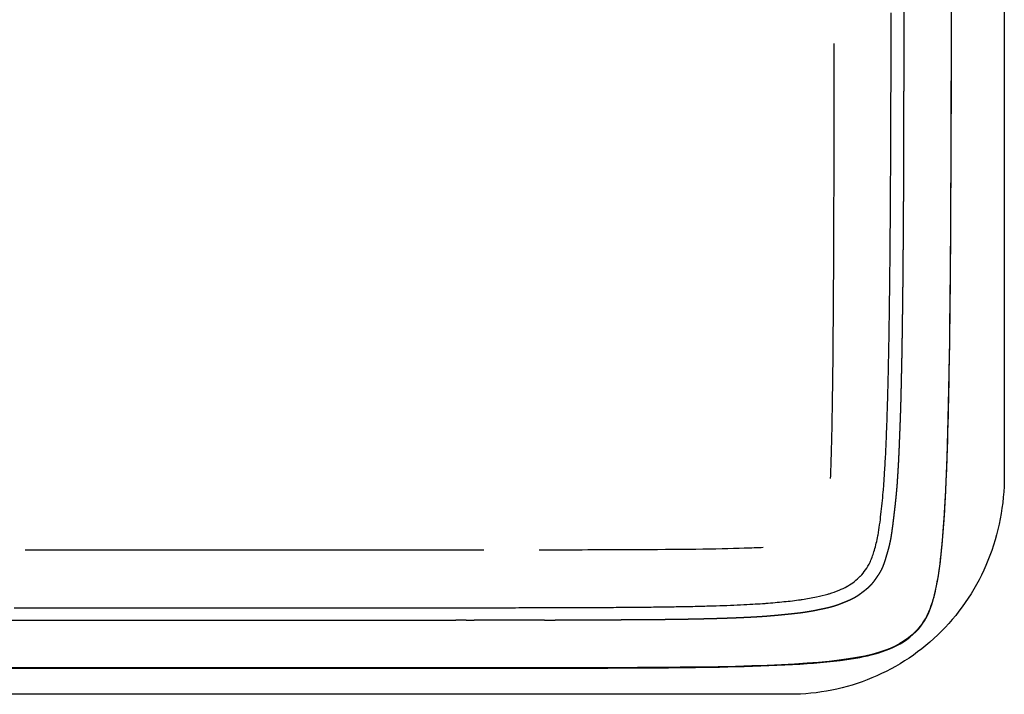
# Model space of a CAD drawing. Header units: millimetres. Extents: x -429 to 783, y -778 to 171.
# Tile 45 of 219: x 296 to 319, y -576 to -560. Entities that reach past the tile are written whole.
import ezdxf

# ---------------------------------------------------------------- set-up
doc = ezdxf.new("R2010")
doc.units = ezdxf.units.MM
doc.layers.get('0').update_dxf_attribs({"true_color": 0x000000})

msp = doc.modelspace()

# ---------------------------------------------------------------- linework, layer by layer
at = {"linetype": 'Continuous', "lineweight": -3}
for points, degree, knots in [([(318.88, -456.167), (318.88, -460.62), (318.88, -465.074), (318.88, -469.527), (318.88, -471.945), (318.88, -474.363), (318.88, -476.781), (318.88, -479.199), (318.88, -481.617), (318.88, -484.035), (318.88, -486.453), (318.88, -488.871), (318.88, -491.289), (318.88, -492.498), (318.88, -493.707), (318.88, -494.916), (318.88, -496.125), (318.88, -497.334), (318.88, -498.543), (318.88, -499.752), (318.88, -500.961), (318.88, -502.17), (318.88, -503.379), (318.88, -504.588), (318.88, -505.797), (318.88, -508.215), (318.88, -510.633), (318.88, -513.051), (318.88, -514.26), (318.88, -515.469), (318.88, -516.678), (318.88, -517.887), (318.88, -519.096), (318.88, -520.305), (318.88, -522.723), (318.88, -525.141), (318.88, -527.559), (318.88, -529.977), (318.88, -532.395), (318.88, -534.813), (318.88, -537.231), (318.88, -539.649), (318.88, -542.067), (318.88, -546.903), (318.88, -551.739), (318.88, -556.575), (318.88, -561.411), (318.88, -566.247), (318.88, -571.083)], 3, [3949.971119, 3949.971119, 3949.971119, 3949.971119, 4083.569722, 4083.569722, 4083.569722, 4156.110088, 4156.110088, 4156.110088, 4228.650454, 4228.650454, 4228.650454, 4301.19082, 4301.19082, 4301.19082, 4337.461003, 4337.461003, 4337.461003, 4373.731186, 4373.731186, 4373.731186, 4410.001369, 4410.001369, 4410.001369, 4446.271552, 4446.271552, 4446.271552, 4518.811918, 4518.811918, 4518.811918, 4555.082101, 4555.082101, 4555.082101, 4591.352284, 4591.352284, 4591.352284, 4663.89265, 4663.89265, 4663.89265, 4736.433016, 4736.433016, 4736.433016, 4808.973382, 4808.973382, 4808.973382, 4954.054113, 4954.054113, 4954.054113, 5099.134811, 5099.134811, 5099.134811, 5099.134811]), ([(316.815, -574.732), (316.983, -574.561), (317.085, -574.384), (317.223, -574), (317.265, -573.829), (317.401, -573.153), (317.453, -572.484), (317.544, -571.037), (317.573, -569.875), (317.622, -567.271), (317.631, -565.655), (317.653, -560.495), (317.651, -556.583), (317.651, -552.366)], 3, [2326.0822, 2326.0822, 2326.0822, 2326.0822, 2333.033297, 2333.033297, 2337.830636, 2337.830636, 2352.910412, 2352.910412, 2381.076611, 2381.076611, 2432.267745, 2432.267745, 2551.193898, 2551.193898, 2551.193898, 2551.193898]), ([(316.537, -556.548), (316.537, -556.596), (316.538, -556.645), (316.538, -556.693), (316.538, -556.741), (316.538, -556.789), (316.538, -556.836), (316.539, -556.884), (316.539, -556.931), (316.539, -556.979), (316.539, -557.026), (316.539, -557.073), (316.539, -557.12), (316.539, -557.167), (316.539, -557.214), (316.54, -557.262), (316.54, -557.309), (316.54, -557.355), (316.54, -557.402), (316.54, -557.449), (316.54, -557.496), (316.54, -557.542), (316.54, -557.588), (316.54, -557.634), (316.54, -557.68), (316.54, -557.726), (316.54, -557.772), (316.54, -557.817), (316.541, -557.863), (316.541, -557.909), (316.541, -557.954), (316.541, -558), (316.541, -558.046), (316.541, -558.091), (316.541, -558.136), (316.541, -558.181), (316.541, -558.227), (316.541, -558.271), (316.541, -558.316), (316.541, -558.361), (316.541, -558.405), (316.541, -558.45), (316.541, -558.494), (316.541, -558.538), (316.541, -558.582), (316.541, -558.627), (316.541, -558.671), (316.541, -558.715), (316.541, -558.759), (316.541, -558.803), (316.541, -558.847), (316.54, -558.891), (316.54, -558.934), (316.54, -558.978), (316.54, -559.021), (316.54, -559.064), (316.54, -559.107), (316.54, -559.15), (316.54, -559.193), (316.54, -559.236), (316.54, -559.279), (316.54, -559.321), (316.54, -559.364), (316.54, -559.407), (316.54, -559.449), (316.54, -559.492), (316.54, -559.534), (316.54, -559.577), (316.54, -559.619), (316.539, -559.661), (316.539, -559.703), (316.539, -559.744), (316.539, -559.786), (316.539, -559.828), (316.539, -559.869), (316.539, -559.911), (316.539, -559.952), (316.539, -559.993), (316.539, -560.035), (316.539, -560.076), (316.539, -560.117), (316.539, -560.158), (316.538, -560.199), (316.538, -560.24), (316.538, -560.281), (316.538, -560.322), (316.538, -560.362), (316.538, -560.403), (316.538, -560.443), (316.538, -560.483), (316.538, -560.523), (316.538, -560.563), (316.537, -560.603), (316.537, -560.643), (316.537, -560.683), (316.537, -560.723), (316.537, -560.763), (316.537, -560.803), (316.537, -560.842), (316.537, -560.882), (316.537, -560.921), (316.537, -560.96), (316.536, -561), (316.536, -561.038), (316.536, -561.077), (316.536, -561.116), (316.536, -561.155), (316.536, -561.193), (316.536, -561.232), (316.536, -561.271), (316.535, -561.309), (316.535, -561.348), (316.535, -561.386), (316.535, -561.425), (316.535, -561.463), (316.535, -561.501), (316.535, -561.539), (316.535, -561.577), (316.534, -561.615), (316.534, -561.653), (316.534, -561.69)], 2, [-60, -60, -60, -59, -59, -58, -58, -57, -57, -56, -56, -55, -55, -54, -54, -53, -53, -52, -52, -51, -51, -50, -50, -49, -49, -48, -48, -47, -47, -46, -46, -45, -45, -44, -44, -43, -43, -42, -42, -41, -41, -40, -40, -39, -39, -38, -38, -37, -37, -36, -36, -35, -35, -34, -34, -33, -33, -32, -32, -31, -31, -30, -30, -29, -29, -28, -28, -27, -27, -26, -26, -25, -25, -24, -24, -23, -23, -22, -22, -21, -21, -20, -20, -19, -19, -18, -18, -17, -17, -16, -16, -15, -15, -14, -14, -13, -13, -12, -12, -11, -11, -10, -10, -9, -9, -8, -8, -7, -7, -6, -6, -5, -5, -4, -4, -3, -3, -2, -2, -1, -1, 0, 0, 0]), ([(314.829, -571.15), (314.832, -571.061), (314.851, -570.559), (314.891, -568.784), (314.908, -565.376), (314.913, -561.687), (314.914, -560.998)], 3, [0.3460685, 0.3460685, 0.3460685, 0.3460685, 0.375, 0.5, 0.75, 0.8031928, 0.8031928, 0.8031928, 0.8031928]), ([(316.534, -561.84), (316.533, -561.878), (316.533, -561.915), (316.533, -561.955), (316.533, -561.995)], 2, [1, 1, 1, 1.993407, 1.993407, 2.993411, 2.993411, 2.993411]), ([(316.532, -562.563), (316.532, -562.634), (316.532, -562.704), (316.531, -562.775), (316.531, -562.845), (316.531, -562.916), (316.531, -562.986), (316.531, -563.056), (316.531, -563.125), (316.53, -563.194), (316.53, -563.263), (316.53, -563.331), (316.53, -563.398), (316.53, -563.465), (316.529, -563.532), (316.529, -563.598), (316.529, -563.664), (316.529, -563.729), (316.528, -563.795), (316.528, -563.861), (316.528, -563.926), (316.528, -563.992), (316.527, -564.057), (316.527, -564.122), (316.527, -564.186), (316.527, -564.25), (316.526, -564.314), (316.526, -564.377), (316.526, -564.439), (316.525, -564.501), (316.525, -564.563), (316.525, -564.624), (316.525, -564.685), (316.524, -564.746), (316.524, -564.807), (316.524, -564.868), (316.523, -564.929), (316.523, -564.989), (316.522, -565.05), (316.522, -565.11), (316.522, -565.17), (316.521, -565.229), (316.521, -565.288), (316.521, -565.346), (316.52, -565.404), (316.52, -565.461), (316.519, -565.518), (316.519, -565.574), (316.519, -565.631), (316.518, -565.687), (316.518, -565.743), (316.517, -565.799), (316.517, -565.856), (316.516, -565.911), (316.516, -565.967), (316.516, -566.023), (316.515, -566.078), (316.515, -566.132), (316.514, -566.187), (316.514, -566.24), (316.513, -566.294), (316.513, -566.346), (316.512, -566.399), (316.512, -566.451), (316.511, -566.503), (316.511, -566.555), (316.51, -566.607), (316.51, -566.659), (316.509, -566.71), (316.508, -566.762), (316.508, -566.813), (316.507, -566.864), (316.507, -566.915), (316.506, -566.965), (316.506, -567.015), (316.505, -567.064), (316.504, -567.114), (316.504, -567.162), (316.503, -567.21), (316.503, -567.258), (316.502, -567.306), (316.501, -567.353), (316.501, -567.401), (316.5, -567.448), (316.499, -567.496), (316.499, -567.543), (316.498, -567.59), (316.497, -567.637), (316.497, -567.684), (316.496, -567.73), (316.495, -567.776), (316.495, -567.821), (316.494, -567.866), (316.493, -567.91), (316.493, -567.954), (316.492, -567.998), (316.491, -568.042), (316.49, -568.085), (316.49, -568.129), (316.489, -568.172), (316.488, -568.216), (316.487, -568.259), (316.487, -568.302), (316.486, -568.345), (316.485, -568.388), (316.484, -568.43), (316.483, -568.472), (316.483, -568.513), (316.482, -568.554), (316.481, -568.594), (316.48, -568.635), (316.479, -568.674), (316.478, -568.714), (316.477, -568.754), (316.477, -568.794), (316.476, -568.833), (316.475, -568.873), (316.474, -568.912), (316.473, -568.952), (316.472, -568.991), (316.471, -569.029), (316.47, -569.068), (316.469, -569.106), (316.469, -569.143), (316.468, -569.181), (316.467, -569.217), (316.466, -569.254), (316.465, -569.29), (316.464, -569.327), (316.463, -569.363), (316.462, -569.399), (316.461, -569.435), (316.46, -569.471), (316.459, -569.509), (316.457, -569.547), (316.456, -569.588), (316.455, -569.629), (316.453, -569.675), (316.452, -569.721), (316.45, -569.773), (316.448, -569.825), (316.446, -569.882), (316.444, -569.938), (316.441, -569.998), (316.439, -570.058), (316.437, -570.12), (316.434, -570.181), (316.432, -570.243), (316.429, -570.305), (316.427, -570.366), (316.425, -570.427), (316.422, -570.487), (316.419, -570.546), (316.417, -570.603), (316.414, -570.661), (316.411, -570.715), (316.409, -570.769), (316.406, -570.821), (316.403, -570.873), (316.4, -570.924), (316.397, -570.974), (316.394, -571.024), (316.391, -571.074), (316.388, -571.124), (316.384, -571.175), (316.381, -571.226), (316.378, -571.278), (316.374, -571.332), (316.369, -571.386), (316.364, -571.443), (316.359, -571.5), (316.353, -571.562), (316.347, -571.623), (316.34, -571.688), (316.333, -571.753), (316.325, -571.821), (316.317, -571.889), (316.309, -571.958), (316.301, -572.028), (316.293, -572.098), (316.284, -572.168), (316.276, -572.236), (316.267, -572.305), (316.258, -572.37), (316.249, -572.435), (316.239, -572.494), (316.23, -572.554), (316.219, -572.605), (316.209, -572.657), (316.198, -572.703), (316.187, -572.75), (316.175, -572.792), (316.164, -572.835), (316.152, -572.877), (316.14, -572.918), (316.127, -572.96), (316.115, -573.002), (316.102, -573.044), (316.089, -573.086), (316.075, -573.126), (316.062, -573.166), (316.047, -573.203), (316.032, -573.24), (316.017, -573.272), (316.001, -573.305), (315.984, -573.333), (315.968, -573.362), (315.951, -573.389), (315.933, -573.415), (315.916, -573.441), (315.899, -573.466), (315.881, -573.491), (315.864, -573.516), (315.846, -573.54), (315.829, -573.564), (315.81, -573.588), (315.792, -573.611), (315.772, -573.633), (315.753, -573.656), (315.732, -573.676), (315.711, -573.697), (315.689, -573.716), (315.667, -573.735), (315.644, -573.754), (315.621, -573.772), (315.598, -573.79), (315.575, -573.807), (315.553, -573.825), (315.53, -573.842), (315.507, -573.859), (315.484, -573.876), (315.459, -573.893), (315.435, -573.909), (315.409, -573.925), (315.383, -573.94), (315.355, -573.955), (315.327, -573.97), (315.297, -573.983), (315.267, -573.997), (315.236, -574.01), (315.205, -574.024), (315.175, -574.036), (315.144, -574.049), (315.113, -574.062), (315.082, -574.074), (315.051, -574.086), (315.02, -574.098), (314.988, -574.11), (314.955, -574.121), (314.921, -574.132), (314.886, -574.143), (314.848, -574.153), (314.81, -574.163), (314.77, -574.173), (314.729, -574.182), (314.687, -574.191), (314.646, -574.201), (314.604, -574.209), (314.561, -574.218), (314.52, -574.226), (314.478, -574.235), (314.435, -574.243), (314.393, -574.252), (314.348, -574.259), (314.304, -574.267), (314.257, -574.275), (314.209, -574.282), (314.158, -574.289), (314.107, -574.296), (314.052, -574.302), (313.998, -574.308), (313.941, -574.314), (313.885, -574.32), (313.828, -574.325), (313.771, -574.331), (313.714, -574.337), (313.657, -574.342), (313.602, -574.348), (313.547, -574.353), (313.495, -574.358), (313.443, -574.362), (313.394, -574.367), (313.346, -574.371), (313.302, -574.374), (313.258, -574.377), (313.218, -574.38), (313.178, -574.383), (313.141, -574.385), (313.104, -574.387), (313.068, -574.389), (313.032, -574.391), (312.996, -574.393), (312.96, -574.395), (312.924, -574.397), (312.889, -574.399), (312.852, -574.4), (312.816, -574.402), (312.778, -574.404), (312.741, -574.406), (312.702, -574.407), (312.663, -574.409), (312.623, -574.41), (312.583, -574.412), (312.543, -574.413), (312.502, -574.415), (312.461, -574.416), (312.42, -574.418), (312.379, -574.419), (312.338, -574.421), (312.297, -574.422), (312.256, -574.423), (312.214, -574.425), (312.171, -574.426), (312.128, -574.427), (312.085, -574.429), (312.041, -574.43), (311.996, -574.431), (311.95, -574.432), (311.905, -574.433), (311.858, -574.434), (311.812, -574.435), (311.765, -574.436), (311.718, -574.437), (311.671, -574.438), (311.625, -574.439), (311.577, -574.44), (311.53, -574.441), (311.482, -574.442), (311.434, -574.443), (311.385, -574.444), (311.335, -574.445), (311.285, -574.445), (311.234, -574.446), (311.182, -574.447), (311.13, -574.447), (311.077, -574.448), (311.024, -574.449), (310.971, -574.449), (310.918, -574.45), (310.865, -574.451), (310.812, -574.451), (310.758, -574.452), (310.704, -574.452), (310.65, -574.453), (310.595, -574.453), (310.539, -574.454), (310.484, -574.454), (310.426, -574.455), (310.369, -574.455), (310.31, -574.455), (310.251, -574.456), (310.192, -574.456), (310.132, -574.456), (310.072, -574.456), (310.012, -574.457)], 2, [3.993411, 3.993411, 3.993411, 4.993411, 4.993411, 5.993411, 5.993411, 6.993411, 6.993411, 7.993411, 7.993411, 8.993411, 8.993411, 9.993411, 9.993411, 10.993411, 10.993411, 11.993411, 11.993411, 12.993411, 12.993411, 13.993411, 13.993411, 14.993411, 14.993411, 15.993411, 15.993411, 16.993411, 16.993411, 17.993411, 17.993411, 18.993411, 18.993411, 19.993411, 19.993411, 20.993411, 20.993411, 21.993411, 21.993411, 22.993411, 22.993411, 23.993411, 23.993411, 24.993411, 24.993411, 25.993411, 25.993411, 26.993411, 26.993411, 27.993411, 27.993411, 28.993411, 28.993411, 29.993411, 29.993411, 30.993411, 30.993411, 31.993411, 31.993411, 32.993411, 32.993411, 33.993411, 33.993411, 34.993411, 34.993411, 35.993411, 35.993411, 36.993411, 36.993411, 37.993411, 37.993411, 38.993411, 38.993411, 39.993411, 39.993411, 40.993411, 40.993411, 41.993411, 41.993411, 42.993411, 42.993411, 43.993411, 43.993411, 44.993411, 44.993411, 45.993411, 45.993411, 46.993411, 46.993411, 47.993411, 47.993411, 48.993411, 48.993411, 49.993411, 49.993411, 50.993411, 50.993411, 51.993411, 51.993411, 52.993411, 52.993411, 53.993411, 53.993411, 54.993411, 54.993411, 55.993411, 55.993411, 56.993411, 56.993411, 57.993411, 57.993411, 58.993411, 58.993411, 59.993411, 59.993411, 60.993411, 60.993411, 61.993411, 61.993411, 62.993411, 62.993411, 63.993411, 63.993411, 64.993411, 64.993411, 65.993411, 65.993411, 66.993411, 66.993411, 67.993411, 67.993411, 68.993411, 68.993411, 69.993411, 69.993411, 70.993411, 70.993411, 71.993411, 71.993411, 72.993411, 72.993411, 73.993411, 73.993411, 74.993411, 74.993411, 75.993411, 75.993411, 76.993411, 76.993411, 77.993411, 77.993411, 78.993411, 78.993411, 79.993411, 79.993411, 80.993411, 80.993411, 81.993411, 81.993411, 82.993411, 82.993411, 83.993411, 83.993411, 84.993411, 84.993411, 85.993411, 85.993411, 86.993411, 86.993411, 87.993411, 87.993411, 88.993411, 88.993411, 89.993411, 89.993411, 90.993411, 90.993411, 91.993411, 91.993411, 92.993411, 92.993411, 93.993411, 93.993411, 94.993411, 94.993411, 95.993411, 95.993411, 96.993411, 96.993411, 97.993411, 97.993411, 98.993411, 98.993411, 99.993411, 99.993411, 100.993411, 100.993411, 101.993411, 101.993411, 102.993411, 102.993411, 103.993411, 103.993411, 104.993411, 104.993411, 105.993411, 105.993411, 106.993411, 106.993411, 107.993411, 107.993411, 108.993411, 108.993411, 109.993411, 109.993411, 110.993411, 110.993411, 111.993411, 111.993411, 112.993411, 112.993411, 113.993411, 113.993411, 114.993411, 114.993411, 115.993411, 115.993411, 116.993411, 116.993411, 117.993411, 117.993411, 118.993411, 118.993411, 119.993411, 119.993411, 120.993411, 120.993411, 121.993411, 121.993411, 122.993411, 122.993411, 123.993411, 123.993411, 124.993411, 124.993411, 125.993411, 125.993411, 126.993411, 126.993411, 127.993411, 127.993411, 128.993411, 128.993411, 129.993411, 129.993411, 130.993411, 130.993411, 131.993411, 131.993411, 132.993411, 132.993411, 133.993411, 133.993411, 134.993411, 134.993411, 135.993411, 135.993411, 136.993411, 136.993411, 137.993411, 137.993411, 138.993411, 138.993411, 139.993411, 139.993411, 140.993411, 140.993411, 141.993411, 141.993411, 142.993411, 142.993411, 143.993411, 143.993411, 144.993411, 144.993411, 145.993411, 145.993411, 146.993411, 146.993411, 147.993411, 147.993411, 148.993411, 148.993411, 149.993411, 149.993411, 150.993411, 150.993411, 151.993411, 151.993411, 152.993411, 152.993411, 153.993411, 153.993411, 154.993411, 154.993411, 155.993411, 155.993411, 156.993411, 156.993411, 157.993411, 157.993411, 158.993411, 158.993411, 159.993411, 159.993411, 160.993411, 160.993411, 161.993411, 161.993411, 162.993411, 162.993411, 163.993411, 163.993411, 164.993411, 164.993411, 165.993411, 165.993411, 166.993411, 166.993411, 167.993411, 167.993411, 168.993411, 168.993411, 169.993411, 169.993411, 170.993411, 170.993411, 171.993411, 171.993411, 172.993411, 172.993411, 173.993411, 173.993411, 174.993411, 174.993411, 175.993411, 175.993411, 176.993411, 176.993411, 177.993411, 177.993411, 178.993411, 178.993411, 179.993411, 179.993411, 180.993411, 180.993411, 180.993411]), ([(316.233, -563.262), (316.233, -563.249), (316.234, -563.236), (316.234, -563.223), (316.234, -563.05), (316.235, -562.877), (316.236, -562.703)], 3, [1972.487526, 1972.487526, 1972.487526, 1972.487526, 1972.879701, 1972.879701, 1972.879701, 1978.075826, 1978.075826, 1978.075826, 1978.075826]), ([(316.148, -569.712), (316.149, -569.68), (316.15, -569.649), (316.151, -569.617), (316.154, -569.542), (316.156, -569.466), (316.158, -569.391)], 3, [1907.980545, 1907.980545, 1907.980545, 1907.980545, 1908.93325, 1908.93325, 1908.93325, 1911.194998, 1911.194998, 1911.194998, 1911.194998]), ([(316.056, -571.474), (316.059, -571.445), (316.061, -571.415), (316.063, -571.385), (316.072, -571.276), (316.08, -571.166), (316.086, -571.056)], 3, [1890.331375, 1890.331375, 1890.331375, 1890.331375, 1891.223704, 1891.223704, 1891.223704, 1894.529053, 1894.529053, 1894.529053, 1894.529053]), ([(318.88, -571.083), (318.88, -571.762), (318.753, -572.44), (318.499, -573.069), (318.251, -573.684), (317.882, -574.248), (317.415, -574.719)], 3, [5099.134811, 5099.134811, 5099.134811, 5099.134811, 5119.602545, 5119.602545, 5119.602545, 5139.602974, 5139.602974, 5139.602974, 5139.602974]), ([(315.93, -572.494), (315.931, -572.487), (315.932, -572.48), (315.934, -572.474), (315.962, -572.32), (315.985, -572.146), (316.003, -571.991)], 3, [1880.051916, 1880.051916, 1880.051916, 1880.051916, 1880.258885, 1880.258885, 1880.258885, 1885.138423, 1885.138423, 1885.138423, 1885.138423]), ([(308.028, -572.816), (308.838, -572.816), (310.864, -572.812), (312.394, -572.794), (313.123, -572.765), (313.258, -572.759)], 3, [-0.8845182, -0.8845182, -0.8845182, -0.8845182, -0.75, -0.5, -0.4369084, -0.4369084, -0.4369084, -0.4369084]), ([(315.749, -573.106), (315.752, -573.1), (315.754, -573.094), (315.757, -573.089), (315.793, -573.007), (315.823, -572.916), (315.849, -572.83)], 3, [1873.652976, 1873.652976, 1873.652976, 1873.652976, 1873.842415, 1873.842415, 1873.842415, 1876.586905, 1876.586905, 1876.586905, 1876.586905]), ([(315.025, -573.761), (315.087, -573.735), (315.151, -573.706), (315.21, -573.674), (315.215, -573.671), (315.221, -573.668), (315.226, -573.665)], 3, [1863.641532, 1863.641532, 1863.641532, 1863.641532, 1865.6836, 1865.6836, 1865.6836, 1865.870791, 1865.870791, 1865.870791, 1865.870791]), ([(314.5, -573.918), (314.587, -573.899), (314.68, -573.878), (314.766, -573.853), (314.776, -573.85), (314.786, -573.847), (314.797, -573.844)], 3, [1858.145071, 1858.145071, 1858.145071, 1858.145071, 1860.880495, 1860.880495, 1860.880495, 1861.20683, 1861.20683, 1861.20683, 1861.20683]), ([(310.011, -574.16), (310.156, -574.159), (310.3, -574.158), (310.445, -574.156), (310.457, -574.156), (310.469, -574.156), (310.481, -574.156)], 3, [1813.127111, 1813.127111, 1813.127111, 1813.127111, 1817.474296, 1817.474296, 1817.474296, 1817.835616, 1817.835616, 1817.835616, 1817.835616]), ([(313.016, -574.087), (313.091, -574.082), (313.166, -574.078), (313.241, -574.073), (313.269, -574.071), (313.297, -574.069), (313.324, -574.067)], 3, [1843.194815, 1843.194815, 1843.194815, 1843.194815, 1845.449612, 1845.449612, 1845.449612, 1846.285252, 1846.285252, 1846.285252, 1846.285252]), ([(313.741, -574.029), (313.869, -574.016), (314.004, -574.001), (314.13, -573.983), (314.142, -573.982), (314.154, -573.98), (314.165, -573.978)], 3, [1850.472645, 1850.472645, 1850.472645, 1850.472645, 1854.389353, 1854.389353, 1854.389353, 1854.74437, 1854.74437, 1854.74437, 1854.74437]), ([(306.165, -574.463), (306.122, -574.464), (306.078, -574.465), (306.035, -574.465), (305.992, -574.466), (305.948, -574.467), (305.904, -574.467), (305.86, -574.468), (305.816, -574.468), (305.771, -574.468), (305.726, -574.469), (305.681, -574.469), (305.636, -574.469), (305.591, -574.469), (305.546, -574.469), (305.501, -574.469), (305.456, -574.469), (305.411, -574.469), (305.366, -574.469), (305.32, -574.469), (305.274, -574.469), (305.229, -574.469), (305.183, -574.469), (305.136, -574.469), (305.09, -574.469), (305.043, -574.469), (304.996, -574.469), (304.949, -574.469), (304.902, -574.469), (304.855, -574.469), (304.807, -574.469), (304.76, -574.469), (304.713, -574.469), (304.665, -574.469), (304.618, -574.469), (304.57, -574.469), (304.523, -574.469), (304.475, -574.469), (304.427, -574.469), (304.378, -574.469), (304.33, -574.469), (304.281, -574.469), (304.232, -574.469), (304.183, -574.469), (304.134, -574.469), (304.084, -574.469), (304.035, -574.469), (303.986, -574.469), (303.936, -574.469), (303.887, -574.469), (303.837, -574.469), (303.788, -574.469), (303.738, -574.469), (303.688, -574.469), (303.638, -574.469), (303.587, -574.469), (303.537, -574.469), (303.486, -574.469), (303.435, -574.469), (303.384, -574.469), (303.333, -574.469), (303.281, -574.469), (303.23, -574.469), (303.179, -574.469), (303.128, -574.469), (303.076, -574.469), (303.025, -574.469), (302.973, -574.469), (302.921, -574.469), (302.869, -574.469), (302.817, -574.469), (302.765, -574.469), (302.712, -574.469), (302.66, -574.469), (302.607, -574.469), (302.554, -574.469), (302.501, -574.469), (302.448, -574.469), (302.394, -574.469), (302.341, -574.469), (302.288, -574.469), (302.235, -574.469), (302.181, -574.469), (302.128, -574.469), (302.074, -574.469), (302.02, -574.469), (301.966, -574.469), (301.912, -574.469), (301.858, -574.469), (301.803, -574.469), (301.749, -574.469), (301.694, -574.469), (301.639, -574.469), (301.584, -574.469), (301.529, -574.469), (301.474, -574.469), (301.419, -574.469), (301.364, -574.469), (301.309, -574.469), (301.253, -574.469), (301.198, -574.469), (301.142, -574.469), (301.087, -574.469), (301.03, -574.469), (300.974, -574.469), (300.918, -574.469), (300.862, -574.469), (300.805, -574.469), (300.748, -574.469), (300.692, -574.469), (300.635, -574.469), (300.578, -574.469), (300.521, -574.469), (300.464, -574.469), (300.408, -574.469), (300.351, -574.469), (300.293, -574.469), (300.236, -574.469), (300.179, -574.469), (300.121, -574.469), (300.063, -574.469), (300.005, -574.469), (299.947, -574.469), (299.889, -574.469), (299.83, -574.469), (299.772, -574.469), (299.714, -574.469), (299.655, -574.469), (299.597, -574.469), (299.538, -574.469), (299.48, -574.469), (299.421, -574.469), (299.362, -574.469), (299.303, -574.469), (299.244, -574.469), (299.185, -574.469), (299.126, -574.469), (299.066, -574.469), (299.006, -574.469), (298.946, -574.469), (298.886, -574.469), (298.826, -574.469), (298.766, -574.469), (298.706, -574.469), (298.646, -574.469), (298.586, -574.469), (298.526, -574.469), (298.466, -574.469), (298.406, -574.469), (298.345, -574.469), (298.285, -574.469), (298.224, -574.469), (298.163, -574.469), (298.102, -574.469), (298.04, -574.469), (297.979, -574.469), (297.918, -574.469), (297.856, -574.469), (297.795, -574.469), (297.733, -574.469), (297.672, -574.469), (297.61, -574.469), (297.548, -574.469), (297.487, -574.469), (297.425, -574.469), (297.363, -574.469), (297.301, -574.469), (297.238, -574.469), (297.176, -574.469), (297.113, -574.469), (297.051, -574.469), (296.988, -574.469), (296.925, -574.469), (296.862, -574.469), (296.799, -574.469), (296.736, -574.469), (296.674, -574.469), (296.611, -574.469), (296.548, -574.469), (296.484, -574.469), (296.421, -574.469), (296.358, -574.469), (296.294, -574.469), (296.231, -574.469), (296.167, -574.469), (296.103, -574.469), (296.039, -574.469), (295.975, -574.469), (295.91, -574.469), (295.846, -574.469), (295.782, -574.469), (295.718, -574.469), (295.653, -574.469), (295.589, -574.469), (295.525, -574.469), (295.46, -574.469), (295.396, -574.469), (295.331, -574.469), (295.266, -574.469), (295.201, -574.469), (295.136, -574.469), (295.071, -574.469), (295.006, -574.469), (294.94, -574.469), (294.875, -574.469), (294.809, -574.469), (294.744, -574.469), (294.678, -574.469), (294.613, -574.469), (294.547, -574.469), (294.481, -574.469), (294.416, -574.469), (294.35, -574.469), (294.284, -574.469), (294.218, -574.469), (294.152, -574.469), (294.085, -574.469), (294.019, -574.469), (293.952, -574.469), (293.886, -574.469), (293.819, -574.469), (293.753, -574.469), (293.686, -574.469), (293.619, -574.469), (293.552, -574.469), (293.486, -574.469), (293.419, -574.469), (293.352, -574.469), (293.285, -574.469), (293.218, -574.469), (293.151, -574.469), (293.083, -574.469), (293.016, -574.469), (292.948, -574.469), (292.881, -574.469), (292.813, -574.469), (292.745, -574.469), (292.677, -574.469), (292.61, -574.469), (292.542, -574.469), (292.474, -574.469), (292.406, -574.469), (292.338, -574.469), (292.27, -574.469), (292.202, -574.469), (292.134, -574.469), (292.066, -574.469), (291.997, -574.469), (291.929, -574.469), (291.86, -574.469), (291.792, -574.469), (291.723, -574.469), (291.654, -574.469), (291.585, -574.469), (291.516, -574.469), (291.447, -574.469), (291.379, -574.469), (291.31, -574.469), (291.241, -574.469), (291.172, -574.469), (291.103, -574.469), (291.033, -574.469), (290.964, -574.469), (290.895, -574.469), (290.825, -574.469), (290.756, -574.469), (290.686, -574.469), (290.616, -574.469), (290.547, -574.469), (290.477, -574.469), (290.407, -574.469), (290.337, -574.469), (290.268, -574.469), (290.198, -574.469), (290.128, -574.469), (290.058, -574.469), (289.988, -574.469), (289.918, -574.469), (289.848, -574.469), (289.777, -574.469), (289.707, -574.469), (289.637, -574.469), (289.566, -574.469), (289.495, -574.469), (289.425, -574.469), (289.354, -574.469), (289.284, -574.469), (289.213, -574.469), (289.142, -574.469), (289.071, -574.469), (289.001, -574.469), (288.93, -574.469), (288.859, -574.469), (288.788, -574.469), (288.717, -574.469), (288.646, -574.469), (288.575, -574.469), (288.504, -574.469), (288.432, -574.469), (288.361, -574.469), (288.289, -574.469), (288.218, -574.469), (288.147, -574.469), (288.075, -574.469), (288.004, -574.469), (287.932, -574.469), (287.861, -574.469), (287.789, -574.469), (287.717, -574.469), (287.646, -574.469), (287.574, -574.469), (287.502, -574.469), (287.43, -574.469), (287.358, -574.469), (287.286, -574.469), (287.214, -574.469), (287.142, -574.469), (287.07, -574.469), (286.998, -574.469), (286.925, -574.469), (286.853, -574.469), (286.781, -574.469), (286.709, -574.469), (286.637, -574.469), (286.564, -574.469), (286.492, -574.469), (286.42, -574.469), (286.347, -574.469), (286.274, -574.469), (286.202, -574.469), (286.129, -574.469), (286.056, -574.469), (285.984, -574.469), (285.911, -574.469), (285.838, -574.469), (285.765, -574.469), (285.692, -574.469), (285.62, -574.469), (285.547, -574.469), (285.474, -574.469), (285.401, -574.469), (285.328, -574.469), (285.255, -574.469), (285.182, -574.469), (285.109, -574.469), (285.035, -574.469), (284.962, -574.469), (284.889, -574.469), (284.816, -574.469), (284.742, -574.469), (284.669, -574.469), (284.595, -574.469), (284.522, -574.469), (284.449, -574.469), (284.375, -574.469), (284.302, -574.469), (284.228, -574.469), (284.155, -574.469), (284.081, -574.469), (284.008, -574.469), (283.934, -574.469), (283.86, -574.469), (283.787, -574.469), (283.713, -574.469), (283.639, -574.469), (283.565, -574.469), (283.491, -574.469), (283.418, -574.469), (283.344, -574.469), (283.27, -574.469), (283.196, -574.469), (283.122, -574.469), (283.048, -574.469), (282.974, -574.469), (282.9, -574.469), (282.826, -574.469), (282.752, -574.469), (282.678, -574.469), (282.604, -574.469), (282.53, -574.469), (282.456, -574.469), (282.381, -574.469), (282.307, -574.469), (282.233, -574.469), (282.159, -574.469), (282.085, -574.469), (282.01, -574.469), (281.936, -574.469), (281.862, -574.469), (281.787, -574.469), (281.713, -574.469), (281.639, -574.469), (281.564, -574.469), (281.49, -574.469), (281.415, -574.469), (281.341, -574.469), (281.266, -574.469), (281.192, -574.469), (281.117, -574.469), (281.043, -574.469), (280.968, -574.469), (280.894, -574.469), (280.819, -574.469), (280.744, -574.469), (280.67, -574.469), (280.595, -574.469), (280.521, -574.469), (280.446, -574.469), (280.371, -574.469), (280.297, -574.469), (280.222, -574.469), (280.147, -574.469), (280.072, -574.469), (279.998, -574.469), (279.923, -574.469), (279.848, -574.469), (279.773, -574.469), (279.699, -574.469), (279.624, -574.469), (279.549, -574.469), (279.474, -574.469), (279.399, -574.469), (279.325, -574.469), (279.25, -574.469), (279.175, -574.469), (279.1, -574.469), (279.025, -574.469), (278.95, -574.469), (278.875, -574.469), (278.8, -574.469), (278.725, -574.469), (278.65, -574.469), (278.576, -574.469), (278.501, -574.469), (278.426, -574.469), (278.351, -574.469), (278.276, -574.469), (278.201, -574.469), (278.126, -574.469), (278.051, -574.469), (277.976, -574.469), (277.901, -574.469), (277.826, -574.469), (277.751, -574.469), (277.676, -574.469), (277.601, -574.469), (277.526, -574.469), (277.451, -574.469), (277.376, -574.469), (277.301, -574.469), (277.226, -574.469), (277.151, -574.469), (277.076, -574.469), (277.001, -574.469), (276.926, -574.469), (276.851, -574.469), (276.776, -574.469), (276.701, -574.469), (276.626, -574.469), (276.551, -574.469), (276.476, -574.469), (276.401, -574.469), (276.326, -574.469), (276.251, -574.469), (276.176, -574.469), (276.101, -574.469), (276.026, -574.469), (275.951, -574.469), (275.876, -574.469), (275.801, -574.469), (275.726, -574.469), (275.651, -574.469), (275.576, -574.469), (275.501, -574.469), (275.426, -574.469), (275.351, -574.469), (275.277, -574.469), (275.202, -574.469), (275.127, -574.469), (275.052, -574.469), (274.977, -574.469), (274.902, -574.469), (274.827, -574.469), (274.752, -574.469), (274.677, -574.469), (274.602, -574.469), (274.528, -574.469), (274.453, -574.469), (274.378, -574.469), (274.303, -574.469), (274.228, -574.469), (274.154, -574.469), (274.079, -574.469), (274.004, -574.469), (273.929, -574.469), (273.855, -574.469), (273.78, -574.469), (273.705, -574.469), (273.63, -574.469), (273.556, -574.469), (273.481, -574.469), (273.406, -574.469), (273.332, -574.469), (273.257, -574.469), (273.182, -574.469), (273.108, -574.469), (273.033, -574.469), (272.959, -574.469), (272.884, -574.469), (272.81, -574.469), (272.735, -574.469), (272.661, -574.469), (272.586, -574.469), (272.512, -574.469), (272.437, -574.469), (272.363, -574.469), (272.288, -574.469), (272.214, -574.469), (272.139, -574.469)], 2, [217.993888, 217.993888, 217.993888, 218.993899, 218.993899, 219.993909, 219.993909, 220.99392, 220.99392, 221.993931, 221.993931, 222.993942, 222.993942, 223.993953, 223.993953, 224.993964, 224.993964, 225.993975, 225.993975, 226.993986, 226.993986, 227.993996, 227.993996, 228.994007, 228.994007, 229.994018, 229.994018, 230.994029, 230.994029, 231.99404, 231.99404, 232.994051, 232.994051, 233.994062, 233.994062, 234.994072, 234.994072, 235.994083, 235.994083, 236.994094, 236.994094, 237.994105, 237.994105, 238.994116, 238.994116, 239.994127, 239.994127, 240.994138, 240.994138, 241.994149, 241.994149, 242.994159, 242.994159, 243.99417, 243.99417, 244.994181, 244.994181, 245.994192, 245.994192, 246.994203, 246.994203, 247.994214, 247.994214, 248.994225, 248.994225, 249.994235, 249.994235, 250.994246, 250.994246, 251.994257, 251.994257, 252.994268, 252.994268, 253.994279, 253.994279, 254.99429, 254.99429, 255.994301, 255.994301, 256.994312, 256.994312, 257.994322, 257.994322, 258.994333, 258.994333, 259.994344, 259.994344, 260.994355, 260.994355, 261.994366, 261.994366, 262.994377, 262.994377, 263.994388, 263.994388, 264.994398, 264.994398, 265.994409, 265.994409, 266.99442, 266.99442, 267.994431, 267.994431, 268.994442, 268.994442, 269.994453, 269.994453, 270.994464, 270.994464, 271.994474, 271.994474, 272.994485, 272.994485, 273.994496, 273.994496, 274.994507, 274.994507, 275.994518, 275.994518, 276.994529, 276.994529, 277.99454, 277.99454, 278.994551, 278.994551, 279.994561, 279.994561, 280.994572, 280.994572, 281.994583, 281.994583, 282.994594, 282.994594, 283.994605, 283.994605, 284.994616, 284.994616, 285.994627, 285.994627, 286.994637, 286.994637, 287.994648, 287.994648, 288.994659, 288.994659, 289.99467, 289.99467, 290.994681, 290.994681, 291.994692, 291.994692, 292.994703, 292.994703, 293.994714, 293.994714, 294.994724, 294.994724, 295.994735, 295.994735, 296.994746, 296.994746, 297.994757, 297.994757, 298.994768, 298.994768, 299.994779, 299.994779, 300.99479, 300.99479, 301.9948, 301.9948, 302.994811, 302.994811, 303.994822, 303.994822, 304.994833, 304.994833, 305.994844, 305.994844, 306.994855, 306.994855, 307.994866, 307.994866, 308.994876, 308.994876, 309.994887, 309.994887, 310.994898, 310.994898, 311.994909, 311.994909, 312.99492, 312.99492, 313.994931, 313.994931, 314.994942, 314.994942, 315.994953, 315.994953, 316.994963, 316.994963, 317.994974, 317.994974, 318.994985, 318.994985, 319.994996, 319.994996, 320.995007, 320.995007, 321.995018, 321.995018, 322.995029, 322.995029, 323.995039, 323.995039, 324.99505, 324.99505, 325.995061, 325.995061, 326.995072, 326.995072, 327.995083, 327.995083, 328.995094, 328.995094, 329.995105, 329.995105, 330.995116, 330.995116, 331.995126, 331.995126, 332.995137, 332.995137, 333.995148, 333.995148, 334.995159, 334.995159, 335.99517, 335.99517, 336.995181, 336.995181, 337.995192, 337.995192, 338.995202, 338.995202, 339.995213, 339.995213, 340.995224, 340.995224, 341.995235, 341.995235, 342.995246, 342.995246, 343.995257, 343.995257, 344.995268, 344.995268, 345.995278, 345.995278, 346.995289, 346.995289, 347.9953, 347.9953, 348.995311, 348.995311, 349.995322, 349.995322, 350.995333, 350.995333, 351.995344, 351.995344, 352.995355, 352.995355, 353.995365, 353.995365, 354.995376, 354.995376, 355.995387, 355.995387, 356.995398, 356.995398, 357.995409, 357.995409, 358.99542, 358.99542, 359.995431, 359.995431, 360.995441, 360.995441, 361.995452, 361.995452, 362.995463, 362.995463, 363.995474, 363.995474, 364.995485, 364.995485, 365.995496, 365.995496, 366.995507, 366.995507, 367.995518, 367.995518, 368.995528, 368.995528, 369.995539, 369.995539, 370.99555, 370.99555, 371.995561, 371.995561, 372.995572, 372.995572, 373.995583, 373.995583, 374.995594, 374.995594, 375.995604, 375.995604, 376.995615, 376.995615, 377.995626, 377.995626, 378.995637, 378.995637, 379.995648, 379.995648, 380.995659, 380.995659, 381.99567, 381.99567, 382.99568, 382.99568, 383.995691, 383.995691, 384.995702, 384.995702, 385.995713, 385.995713, 386.995724, 386.995724, 387.995735, 387.995735, 388.995746, 388.995746, 389.995757, 389.995757, 390.995767, 390.995767, 391.995778, 391.995778, 392.995789, 392.995789, 393.9958, 393.9958, 394.995811, 394.995811, 395.995822, 395.995822, 396.995833, 396.995833, 397.995843, 397.995843, 398.995854, 398.995854, 399.995865, 399.995865, 400.995876, 400.995876, 401.995887, 401.995887, 402.995898, 402.995898, 403.995909, 403.995909, 404.99592, 404.99592, 405.99593, 405.99593, 406.995941, 406.995941, 407.995952, 407.995952, 408.995963, 408.995963, 409.995974, 409.995974, 410.995985, 410.995985, 411.995996, 411.995996, 412.996006, 412.996006, 413.996017, 413.996017, 414.996028, 414.996028, 415.996039, 415.996039, 416.99605, 416.99605, 417.996061, 417.996061, 418.996072, 418.996072, 419.996082, 419.996082, 420.996093, 420.996093, 421.996104, 421.996104, 422.996115, 422.996115, 423.996126, 423.996126, 424.996137, 424.996137, 425.996148, 425.996148, 426.996159, 426.996159, 427.996169, 427.996169, 428.99618, 428.99618, 429.996191, 429.996191, 430.996202, 430.996202, 431.996213, 431.996213, 432.996224, 432.996224, 433.996235, 433.996235, 434.996245, 434.996245, 435.996256, 435.996256, 436.996267, 436.996267, 437.996278, 437.996278, 438.996289, 438.996289, 439.9963, 439.9963, 440.996311, 440.996311, 441.996322, 441.996322, 442.996332, 442.996332, 443.996343, 443.996343, 444.996354, 444.996354, 445.996365, 445.996365, 446.996376, 446.996376, 447.996387, 447.996387, 448.996398, 448.996398, 449.996408, 449.996408, 450.996419, 450.996419, 451.99643, 451.99643, 452.996441, 452.996441, 453.996452, 453.996452, 454.996463, 454.996463, 455.996474, 455.996474, 456.996485, 456.996485, 457.996495, 457.996495, 458.996506, 458.996506, 459.996517, 459.996517, 460.996528, 460.996528, 461.996539, 461.996539, 462.99655, 462.99655, 463.996561, 463.996561, 464.996571, 464.996571, 465.996582, 465.996582, 466.996593, 466.996593, 467.996604, 467.996604, 468.996615, 468.996615, 469.996626, 469.996626, 470.996637, 470.996637, 471.996647, 471.996647, 472.996658, 472.996658, 473.996669, 473.996669, 474.99668, 474.99668, 475.996691, 475.996691, 476.996702, 476.996702, 476.996702]), ([(306.838, -574.46), (306.797, -574.461), (306.757, -574.462), (306.715, -574.463), (306.674, -574.463), (306.633, -574.464), (306.591, -574.464), (306.549, -574.464), (306.507, -574.465), (306.464, -574.465), (306.422, -574.465), (306.379, -574.465), (306.336, -574.465), (306.294, -574.464), (306.251, -574.464), (306.208, -574.463), (306.165, -574.463)], 2, [210.000432, 210.000432, 210.000432, 210.993888, 210.993888, 211.993888, 211.993888, 212.993888, 212.993888, 213.993888, 213.993888, 214.993888, 214.993888, 215.993888, 215.993888, 216.993888, 216.993888, 217.993888, 217.993888, 217.993888]), ([(307.556, -574.461), (307.517, -574.461), (307.478, -574.462), (307.44, -574.462), (307.401, -574.462), (307.362, -574.462), (307.323, -574.463), (307.283, -574.463), (307.244, -574.463), (307.204, -574.463), (307.164, -574.463), (307.123, -574.463), (307.083, -574.462), (307.042, -574.462), (307.002, -574.462), (306.961, -574.461), (306.92, -574.461)], 2, [200.993411, 200.993411, 200.993411, 201.993411, 201.993411, 202.993411, 202.993411, 203.993411, 203.993411, 204.993411, 204.993411, 205.993411, 205.993411, 206.993411, 206.993411, 207.993411, 207.993411, 208.993411, 208.993411, 208.993411]), ([(309.521, -574.459), (309.456, -574.46), (309.392, -574.46), (309.326, -574.461), (309.26, -574.461), (309.193, -574.461), (309.126, -574.462), (309.059, -574.462), (308.991, -574.462), (308.924, -574.463), (308.857, -574.463), (308.792, -574.463), (308.727, -574.464), (308.665, -574.464), (308.604, -574.464), (308.548, -574.464), (308.493, -574.464), (308.444, -574.464), (308.396, -574.465), (308.353, -574.465), (308.31, -574.465), (308.271, -574.465), (308.232, -574.465), (308.196, -574.465), (308.159, -574.465), (308.122, -574.464), (308.085, -574.464), (308.048, -574.464), (308.012, -574.464), (307.975, -574.464), (307.938, -574.464), (307.9, -574.463), (307.863, -574.463), (307.825, -574.463), (307.787, -574.462), (307.749, -574.462), (307.71, -574.461)], 2, [181.993411, 181.993411, 181.993411, 182.993411, 182.993411, 183.993411, 183.993411, 184.993411, 184.993411, 185.993411, 185.993411, 186.993411, 186.993411, 187.993411, 187.993411, 188.993411, 188.993411, 189.993411, 189.993411, 190.993411, 190.993411, 191.993411, 191.993411, 192.993411, 192.993411, 193.993411, 193.993411, 194.993411, 194.993411, 195.993411, 195.993411, 196.993411, 196.993411, 197.993411, 197.993411, 198.993411, 198.993411, 199.993411, 199.993411, 199.993411]), ([(306.578, -575.581), (308.291, -575.581), (309.873, -575.583), (312.243, -575.558), (313.397, -575.538), (314.674, -575.447), (315.117, -575.404), (315.992, -575.237), (316.46, -575.093), (316.815, -574.732)], 3, [2221.758829, 2221.758829, 2221.758829, 2221.758829, 2267.714623, 2267.714623, 2296.97794, 2296.97794, 2309.961404, 2309.961404, 2326.0822, 2326.0822, 2326.0822, 2326.0822]), ([(317.415, -574.719), (316.954, -575.186), (316.399, -575.558), (315.793, -575.81), (315.189, -576.061), (314.534, -576.192), (313.88, -576.192)], 3, [5139.602974, 5139.602974, 5139.602974, 5139.602974, 5159.410104, 5159.410104, 5159.410104, 5179.175667, 5179.175667, 5179.175667, 5179.175667])]:
    msp.add_open_spline(points, degree=degree, knots=knots, dxfattribs=at)
for points, degree in [([(317.644, -552.366), (317.644, -572.184), (317.644, -573.879), (316.809, -574.726)], 3), ([(316.241, -560.603), (316.241, -560.496), (316.242, -560.388), (316.242, -560.281)], 3), ([(316.241, -560.921), (316.241, -560.815), (316.241, -560.709), (316.241, -560.603)], 3), ([(316.24, -561.232), (316.24, -561.128), (316.24, -561.025), (316.241, -560.921)], 3), ([(316.239, -561.539), (316.239, -561.437), (316.24, -561.334), (316.24, -561.232)], 3), ([(316.238, -561.839), (316.239, -561.739), (316.239, -561.639), (316.239, -561.539)], 3), ([(316.534, -561.69), (316.534, -561.714), (316.534, -561.738), (316.534, -561.792), (316.534, -561.816), (316.534, -561.84)], 5), ([(316.237, -562.182), (316.238, -562.068), (316.238, -561.954), (316.238, -561.839)], 3), ([(316.533, -561.995), (316.533, -562.086), (316.532, -562.177), (316.532, -562.381), (316.532, -562.472), (316.532, -562.563)], 5), ([(316.236, -562.703), (316.236, -562.53), (316.237, -562.356), (316.237, -562.182)], 3), ([(316.231, -563.794), (316.232, -563.617), (316.233, -563.44), (316.233, -563.262)], 3), ([(316.228, -564.313), (316.229, -564.14), (316.23, -563.967), (316.231, -563.794)], 3), ([(316.225, -564.806), (316.226, -564.641), (316.227, -564.477), (316.228, -564.313)], 3), ([(316.222, -565.286), (316.223, -565.126), (316.224, -564.966), (316.225, -564.806)], 3), ([(316.218, -565.741), (316.219, -565.59), (316.221, -565.438), (316.222, -565.286)], 3), ([(316.214, -566.185), (316.215, -566.037), (316.217, -565.889), (316.218, -565.741)], 3), ([(316.209, -566.604), (316.211, -566.464), (316.213, -566.324), (316.214, -566.185)], 3), ([(316.205, -567.012), (316.206, -566.876), (316.208, -566.74), (316.209, -566.604)], 3), ([(316.199, -567.397), (316.201, -567.269), (316.203, -567.141), (316.205, -567.012)], 3), ([(316.194, -567.772), (316.196, -567.647), (316.198, -567.522), (316.199, -567.397)], 3), ([(316.187, -568.124), (316.19, -568.007), (316.192, -567.889), (316.194, -567.772)], 3), ([(316.181, -568.466), (316.183, -568.352), (316.185, -568.238), (316.187, -568.124)], 3), ([(316.174, -568.788), (316.176, -568.681), (316.179, -568.573), (316.181, -568.466)], 3), ([(316.166, -569.099), (316.169, -568.995), (316.171, -568.891), (316.174, -568.788)], 3), ([(316.158, -569.391), (316.161, -569.294), (316.164, -569.196), (316.166, -569.099)], 3), ([(316.131, -570.17), (316.137, -570.018), (316.143, -569.865), (316.148, -569.712)], 3), ([(316.11, -570.646), (316.118, -570.488), (316.125, -570.329), (316.131, -570.17)], 3), ([(316.086, -571.056), (316.095, -570.919), (316.103, -570.783), (316.11, -570.646)], 3), ([(316.003, -571.991), (316.023, -571.822), (316.042, -571.644), (316.056, -571.474)], 3), ([(315.849, -572.83), (315.883, -572.716), (315.908, -572.612), (315.93, -572.494)], 3), ([(296.043, -572.817), (299.818, -572.817), (303.142, -572.817), (305.714, -572.817)], 3), ([(305.714, -572.817), (306.069, -572.817), (306.411, -572.817), (306.738, -572.817)], 3), ([(315.641, -573.289), (315.685, -573.228), (315.718, -573.174), (315.749, -573.106)], 3), ([(315.383, -573.557), (315.431, -573.519), (315.478, -573.48), (315.521, -573.436)], 3), ([(315.521, -573.436), (315.522, -573.435), (315.523, -573.434), (315.523, -573.433)], 3), ([(315.523, -573.433), (315.567, -573.389), (315.605, -573.339), (315.641, -573.289)], 3), ([(315.226, -573.665), (315.282, -573.632), (315.331, -573.597), (315.383, -573.557)], 3), ([(314.165, -573.978), (314.28, -573.961), (314.387, -573.942), (314.5, -573.918)], 3), ([(314.797, -573.844), (314.877, -573.82), (314.948, -573.794), (315.025, -573.761)], 3), ([(295.782, -574.175), (295.953, -574.175), (296.124, -574.175), (296.294, -574.175)], 3), ([(296.294, -574.175), (296.463, -574.175), (296.631, -574.175), (296.8, -574.175)], 3), ([(296.8, -574.175), (296.967, -574.175), (297.134, -574.175), (297.301, -574.175)], 3), ([(297.301, -574.175), (297.466, -574.175), (297.63, -574.175), (297.795, -574.175)], 3), ([(297.795, -574.175), (297.958, -574.175), (298.121, -574.175), (298.285, -574.175)], 3), ([(298.285, -574.175), (298.445, -574.175), (298.606, -574.175), (298.767, -574.175)], 3), ([(298.767, -574.175), (298.926, -574.175), (299.085, -574.175), (299.245, -574.175)], 3), ([(299.245, -574.175), (299.401, -574.175), (299.557, -574.175), (299.714, -574.175)], 3), ([(299.714, -574.175), (299.869, -574.175), (300.024, -574.175), (300.179, -574.174)], 3), ([(300.179, -574.174), (300.331, -574.174), (300.483, -574.174), (300.635, -574.174)], 3), ([(300.635, -574.174), (300.786, -574.174), (300.936, -574.174), (301.087, -574.174)], 3), ([(301.087, -574.174), (301.234, -574.174), (301.382, -574.174), (301.529, -574.174)], 3), ([(301.529, -574.174), (301.675, -574.174), (301.821, -574.174), (301.967, -574.174)], 3), ([(301.967, -574.174), (302.109, -574.174), (302.252, -574.174), (302.395, -574.174)], 3), ([(302.395, -574.174), (302.536, -574.174), (302.677, -574.174), (302.818, -574.174)], 3), ([(302.818, -574.174), (302.955, -574.174), (303.093, -574.174), (303.231, -574.174)], 3), ([(303.231, -574.174), (303.366, -574.174), (303.502, -574.173), (303.638, -574.173)], 3), ([(303.638, -574.173), (303.771, -574.173), (303.903, -574.173), (304.035, -574.173)], 3), ([(304.035, -574.173), (304.166, -574.173), (304.297, -574.173), (304.427, -574.173)], 3), ([(304.427, -574.173), (304.554, -574.173), (304.681, -574.173), (304.808, -574.173)], 3), ([(304.808, -574.173), (304.933, -574.173), (305.058, -574.173), (305.183, -574.173)], 3), ([(305.183, -574.173), (305.304, -574.173), (305.426, -574.173), (305.547, -574.173)], 3), ([(305.547, -574.173), (305.657, -574.173), (305.767, -574.173), (305.877, -574.173)], 3), ([(305.877, -574.173), (305.887, -574.173), (305.896, -574.173), (305.905, -574.173)], 3), ([(305.905, -574.173), (306.02, -574.173), (306.136, -574.174), (306.251, -574.173)], 3), ([(306.251, -574.173), (306.365, -574.173), (306.478, -574.173), (306.592, -574.173)], 3), ([(306.592, -574.173), (306.701, -574.172), (306.811, -574.172), (306.921, -574.172)], 3), ([(306.921, -574.172), (307.029, -574.171), (307.136, -574.171), (307.244, -574.17)], 3), ([(307.244, -574.17), (307.348, -574.17), (307.452, -574.169), (307.556, -574.169)], 3), ([(307.556, -574.169), (307.659, -574.169), (307.761, -574.169), (307.863, -574.168)], 3), ([(307.863, -574.168), (307.874, -574.168), (307.885, -574.168), (307.896, -574.168)], 3), ([(307.896, -574.168), (307.984, -574.168), (308.071, -574.168), (308.159, -574.168)], 3), ([(308.159, -574.168), (308.27, -574.168), (308.382, -574.167), (308.493, -574.167)], 3), ([(308.493, -574.167), (308.659, -574.167), (308.825, -574.166), (308.991, -574.166)], 3), ([(308.991, -574.166), (309.168, -574.165), (309.344, -574.164), (309.521, -574.163)], 3), ([(309.521, -574.163), (309.684, -574.162), (309.847, -574.161), (310.011, -574.16)], 3), ([(310.481, -574.156), (310.626, -574.154), (310.771, -574.153), (310.915, -574.15)], 3), ([(310.915, -574.15), (311.054, -574.149), (311.193, -574.146), (311.331, -574.144)], 3), ([(311.331, -574.144), (311.458, -574.141), (311.586, -574.139), (311.713, -574.136)], 3), ([(311.713, -574.136), (311.834, -574.133), (311.956, -574.13), (312.078, -574.126)], 3), ([(312.078, -574.126), (312.189, -574.123), (312.3, -574.119), (312.411, -574.115)], 3), ([(312.411, -574.115), (312.517, -574.111), (312.623, -574.107), (312.729, -574.102)], 3), ([(312.729, -574.102), (312.824, -574.097), (312.92, -574.092), (313.016, -574.087)], 3), ([(313.324, -574.067), (313.461, -574.056), (313.605, -574.043), (313.741, -574.029)], 3), ([(306.839, -574.46), (306.839, -574.46), (306.838, -574.46)], 2), ([(306.92, -574.461), (306.88, -574.46), (306.839, -574.46)], 2), ([(307.71, -574.461), (307.686, -574.461), (307.661, -574.461), (307.605, -574.46), (307.58, -574.461), (307.556, -574.461)], 5), ([(310.012, -574.457), (309.933, -574.457), (309.855, -574.457), (309.678, -574.458), (309.6, -574.459), (309.521, -574.459)], 5), ([(309.521, -574.459), (309.521, -574.459), (309.521, -574.458)], 2), ([(316.809, -574.726), (315.975, -575.574), (314.307, -575.574), (306.578, -575.574)], 3), ([(306.578, -575.574), (298.848, -575.574), (285.059, -575.574), (272.139, -575.574)], 3), ([(272.139, -575.581), (285.058, -575.581), (298.847, -575.581), (306.578, -575.581)], 3), ([(313.88, -576.192), (300.546, -576.192), (287.213, -576.192), (273.88, -576.192)], 3)]:
    msp.add_open_spline(points, degree=degree, dxfattribs=at)

doc.saveas('drawing.dxf')
